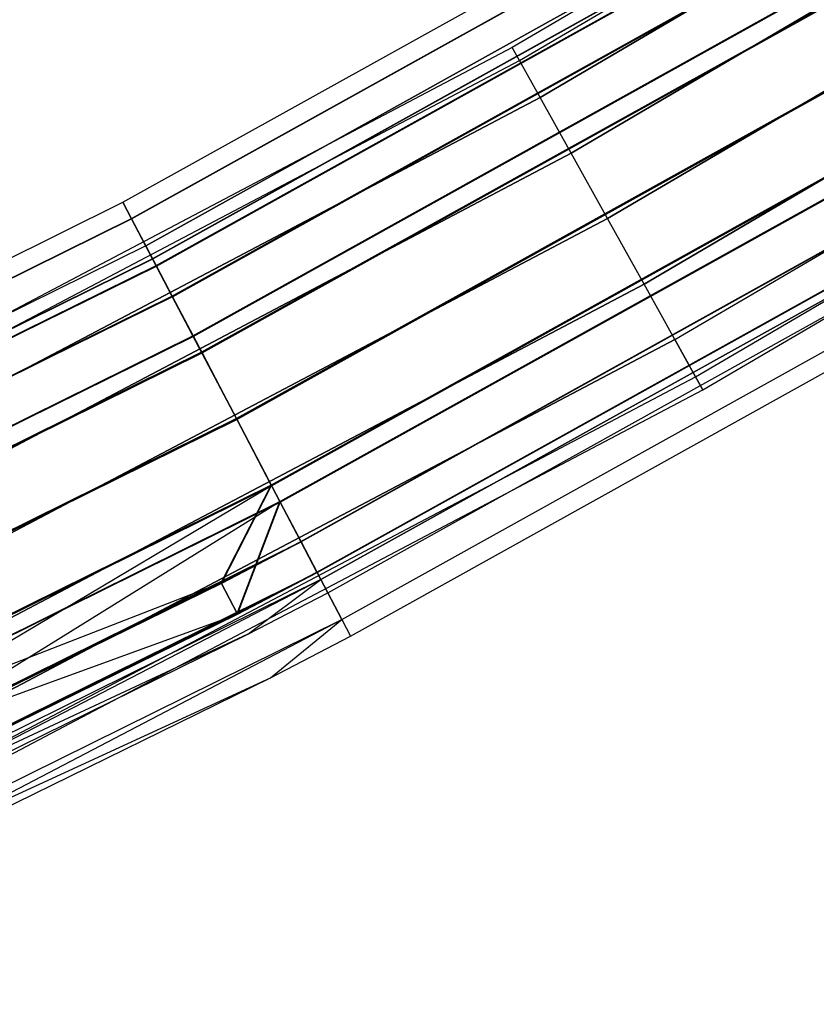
# Model space of a CAD drawing. Extents: x -176 to 176, y -176 to 176.
# Tile 156 of 208: x 78 to 86, y -159 to -149. Entities that reach past the tile are written whole.
import ezdxf

# ---------------------------------------------------------------- set-up
doc = ezdxf.new("R2010")
doc.units = 0
doc.header["$LTSCALE"] = 25.4
doc.layers.get('0').update_dxf_attribs({"linetype": 'CONTINUOUS'})

# ---------------------------------------------------------------- blocks, each defined once
blk = doc.blocks.new('BIURKOWA_B_STL')
at = {"color": 0}
for p, q in [((90.02, -145.387, 408), (83.209, -149.389, 408)), ((90.02, -145.387, 408), (83.209, -149.389, 408)), ((90.02, -145.387, 197), (83.209, -149.389, 197)), ((90.02, -145.387, 197), (83.209, -149.389, 197)), ((83.283, -149.522, 408.765), (90.1, -145.517, 408.765)), ((83.283, -149.522, 408.765), (90.1, -145.517, 408.765)), ((83.283, -149.522, 407.235), (90.1, -145.517, 407.235)), ((83.283, -149.522, 407.235), (90.1, -145.517, 407.235)), ((83.283, -149.522, 197.765), (90.1, -145.517, 197.765)), ((83.283, -149.522, 197.765), (90.1, -145.517, 197.765)), ((83.283, -149.522, 196.235), (90.1, -145.517, 196.235)), ((83.283, -149.522, 196.235), (90.1, -145.517, 196.235)), ((83.494, -149.901, 409.414), (90.328, -145.885, 409.414)), ((83.494, -149.901, 409.414), (90.328, -145.885, 409.414)), ((90.328, -145.885, 406.586), (83.494, -149.901, 406.586)), ((90.328, -145.885, 406.586), (83.494, -149.901, 406.586)), ((83.494, -149.901, 198.414), (90.328, -145.885, 198.414)), ((83.494, -149.901, 198.414), (90.328, -145.885, 198.414)), ((90.328, -145.885, 195.586), (83.494, -149.901, 195.586)), ((90.328, -145.885, 195.586), (83.494, -149.901, 195.586)), ((83.81, -150.468, 409.848), (90.67, -146.437, 409.848)), ((83.81, -150.468, 409.848), (90.67, -146.437, 409.848)), ((90.67, -146.437, 406.152), (83.81, -150.468, 406.152)), ((90.67, -146.437, 406.152), (83.81, -150.468, 406.152)), ((83.81, -150.468, 198.848), (90.67, -146.437, 198.848)), ((83.81, -150.468, 198.848), (90.67, -146.437, 198.848)), ((90.67, -146.437, 195.152), (83.81, -150.468, 195.152)), ((90.67, -146.437, 195.152), (83.81, -150.468, 195.152)), ((79.235, -150.97, 408), (86.437, -146.966, 408)), ((79.235, -150.97, 408), (86.437, -146.966, 408)), ((79.235, -150.97, 196.996), (86.437, -146.966, 196.996)), ((79.235, -150.97, 196.996), (86.437, -146.966, 196.996)), ((79.323, -151.137, 197.952), (86.532, -147.128, 197.952)), ((79.323, -151.137, 197.952), (86.532, -147.128, 197.952)), ((79.324, -151.139, 407.043), (86.533, -147.13, 407.043)), ((79.324, -151.139, 407.043), (86.533, -147.13, 407.043)), ((79.324, -151.139, 408.957), (86.533, -147.13, 408.957)), ((79.324, -151.139, 408.957), (86.533, -147.13, 408.957)), ((79.324, -151.14, 196.04), (86.534, -147.131, 196.04)), ((79.324, -151.14, 196.04), (86.534, -147.131, 196.04)), ((84.183, -151.137, 410), (91.073, -147.088, 410)), ((84.183, -151.137, 410), (91.073, -147.088, 410)), ((91.073, -147.088, 406), (84.183, -151.137, 406)), ((91.073, -147.088, 406), (84.183, -151.137, 406)), ((84.183, -151.137, 199), (91.073, -147.088, 199)), ((84.183, -151.137, 199), (91.073, -147.088, 199)), ((91.073, -147.088, 195), (84.183, -151.137, 195)), ((91.073, -147.088, 195), (84.183, -151.137, 195)), ((86.69, -147.397, 196.996), (79.468, -151.413, 196.996)), ((86.69, -147.397, 196.996), (79.468, -151.413, 196.996)), ((79.468, -151.413, 408), (86.69, -147.397, 408)), ((79.468, -151.413, 408), (86.69, -147.397, 408)), ((86.766, -147.526, 197.761), (79.538, -151.546, 197.761)), ((86.766, -147.526, 197.761), (79.538, -151.546, 197.761)), ((86.767, -147.528, 408.765), (79.538, -151.548, 408.765)), ((86.767, -147.528, 408.765), (79.538, -151.548, 408.765)), ((79.538, -151.548, 407.235), (86.767, -147.528, 407.235)), ((79.538, -151.548, 407.235), (86.767, -147.528, 407.235)), ((86.768, -147.529, 196.231), (79.539, -151.549, 196.231)), ((86.768, -147.529, 196.231), (79.539, -151.549, 196.231)), ((79.574, -151.615, 198.764), (86.806, -147.594, 198.764)), ((79.574, -151.615, 198.764), (86.806, -147.594, 198.764)), ((79.576, -151.619, 406.232), (86.808, -147.597, 406.232)), ((79.576, -151.619, 406.232), (86.808, -147.597, 406.232)), ((79.576, -151.619, 409.768), (86.808, -147.597, 409.768)), ((79.576, -151.619, 409.768), (86.808, -147.597, 409.768)), ((79.577, -151.621, 195.23), (86.809, -147.599, 195.23)), ((79.577, -151.621, 195.23), (86.809, -147.599, 195.23)), ((84.555, -151.805, 409.848), (91.476, -147.738, 409.848)), ((84.555, -151.805, 409.848), (91.476, -147.738, 409.848)), ((91.476, -147.738, 406.152), (84.555, -151.805, 406.152)), ((91.476, -147.738, 406.152), (84.555, -151.805, 406.152)), ((84.555, -151.805, 198.848), (91.476, -147.738, 198.848)), ((84.555, -151.805, 198.848), (91.476, -147.738, 198.848)), ((91.476, -147.738, 195.152), (84.555, -151.805, 195.152)), ((91.476, -147.738, 195.152), (84.555, -151.805, 195.152)), ((86.985, -147.898, 198.41), (79.738, -151.928, 198.41)), ((86.985, -147.898, 198.41), (79.738, -151.928, 198.41)), ((86.987, -147.902, 409.414), (79.74, -151.932, 409.414)), ((86.987, -147.902, 409.414), (79.74, -151.932, 409.414)), ((79.74, -151.932, 406.586), (86.987, -147.902, 406.586)), ((79.74, -151.932, 406.586), (86.987, -147.902, 406.586)), ((79.741, -151.934, 195.583), (86.988, -147.904, 195.583)), ((79.741, -151.934, 195.583), (86.988, -147.904, 195.583)), ((79.95, -152.332, 199.307), (87.216, -148.291, 199.307)), ((79.95, -152.332, 199.307), (87.216, -148.291, 199.307)), ((79.952, -152.337, 405.69), (87.219, -148.296, 405.69)), ((79.952, -152.337, 405.69), (87.219, -148.296, 405.69)), ((79.952, -152.337, 410.31), (87.219, -148.296, 410.31)), ((79.952, -152.337, 410.31), (87.219, -148.296, 410.31)), ((79.954, -152.339, 194.689), (87.22, -148.298, 194.689)), ((79.954, -152.339, 194.689), (87.22, -148.298, 194.689)), ((84.871, -152.372, 409.414), (91.817, -148.29, 409.414)), ((84.871, -152.372, 409.414), (91.817, -148.29, 409.414)), ((84.871, -152.372, 406.586), (91.817, -148.29, 406.586)), ((84.871, -152.372, 406.586), (91.817, -148.29, 406.586)), ((84.871, -152.372, 198.414), (91.817, -148.29, 198.414)), ((84.871, -152.372, 198.414), (91.817, -148.29, 198.414)), ((84.871, -152.372, 195.586), (91.817, -148.29, 195.586)), ((84.871, -152.372, 195.586), (91.817, -148.29, 195.586)), ((87.313, -148.456, 198.845), (80.039, -152.501, 198.845)), ((87.313, -148.456, 198.845), (80.039, -152.501, 198.845)), ((87.316, -148.461, 409.848), (80.041, -152.506, 409.848)), ((87.316, -148.461, 409.848), (80.041, -152.506, 409.848)), ((80.041, -152.506, 406.152), (87.316, -148.461, 406.152)), ((80.041, -152.506, 406.152), (87.316, -148.461, 406.152)), ((80.043, -152.508, 195.151), (87.317, -148.463, 195.151)), ((80.043, -152.508, 195.151), (87.317, -148.463, 195.151)), ((85.082, -152.751, 408.765), (92.045, -148.659, 408.765)), ((85.082, -152.751, 408.765), (92.045, -148.659, 408.765)), ((85.082, -152.751, 407.235), (92.045, -148.659, 407.235)), ((85.082, -152.751, 407.235), (92.045, -148.659, 407.235)), ((85.082, -152.751, 197.765), (92.045, -148.659, 197.765)), ((85.082, -152.751, 197.765), (92.045, -148.659, 197.765)), ((85.082, -152.751, 196.235), (92.045, -148.659, 196.235)), ((85.082, -152.751, 196.235), (92.045, -148.659, 196.235)), ((85.156, -152.884, 408), (92.126, -148.788, 408)), ((85.156, -152.884, 408), (92.126, -148.788, 408)), ((85.156, -152.884, 197), (92.126, -148.788, 197)), ((85.156, -152.884, 197), (92.126, -148.788, 197)), ((80.394, -153.178, 199.5), (87.701, -149.115, 199.5)), ((80.394, -153.178, 199.5), (87.701, -149.115, 199.5)), ((87.701, -149.115, 199), (80.394, -153.178, 199)), ((87.701, -149.115, 199), (80.394, -153.178, 199)), ((80.397, -153.184, 405.5), (87.704, -149.121, 405.5)), ((80.397, -153.184, 405.5), (87.704, -149.121, 405.5)), ((80.397, -153.184, 410.5), (87.704, -149.121, 410.5)), ((80.397, -153.184, 410.5), (87.704, -149.121, 410.5)), ((87.704, -149.121, 410), (80.397, -153.184, 410)), ((87.704, -149.121, 410), (80.397, -153.184, 410)), ((87.704, -149.121, 406), (80.397, -153.184, 406)), ((87.704, -149.121, 406), (80.397, -153.184, 406)), ((80.398, -153.186, 194.5), (87.705, -149.123, 194.5)), ((80.398, -153.186, 194.5), (87.705, -149.123, 194.5)), ((80.398, -153.186, 195), (87.705, -149.123, 195)), ((80.398, -153.186, 195), (87.705, -149.123, 195)), ((83.209, -149.389, 408), (76.221, -153.073, 408)), ((83.209, -149.389, 408), (76.221, -153.073, 408)), ((83.209, -149.389, 197), (76.221, -153.073, 197)), ((83.209, -149.389, 197), (76.221, -153.073, 197)), ((83.283, -149.522, 408.765), (83.209, -149.389, 408)), ((83.283, -149.522, 408.765), (83.209, -149.389, 408)), ((83.283, -149.522, 407.235), (83.209, -149.389, 408)), ((83.283, -149.522, 407.235), (83.209, -149.389, 408)), ((83.283, -149.522, 197.765), (83.209, -149.389, 197)), ((83.283, -149.522, 197.765), (83.209, -149.389, 197)), ((83.283, -149.522, 196.235), (83.209, -149.389, 197)), ((83.283, -149.522, 196.235), (83.209, -149.389, 197)), ((76.289, -153.209, 408.765), (83.283, -149.522, 408.765)), ((76.289, -153.209, 408.765), (83.283, -149.522, 408.765)), ((76.289, -153.209, 407.235), (83.283, -149.522, 407.235)), ((76.289, -153.209, 407.235), (83.283, -149.522, 407.235)), ((76.289, -153.209, 197.765), (83.283, -149.522, 197.765)), ((76.289, -153.209, 197.765), (83.283, -149.522, 197.765)), ((76.289, -153.209, 196.235), (83.283, -149.522, 196.235)), ((76.289, -153.209, 196.235), (83.283, -149.522, 196.235)), ((83.494, -149.901, 409.414), (83.283, -149.522, 408.765)), ((83.494, -149.901, 409.414), (83.283, -149.522, 408.765)), ((83.494, -149.901, 406.586), (83.283, -149.522, 407.235)), ((83.494, -149.901, 406.586), (83.283, -149.522, 407.235)), ((83.494, -149.901, 198.414), (83.283, -149.522, 197.765)), ((83.494, -149.901, 198.414), (83.283, -149.522, 197.765)), ((83.494, -149.901, 195.586), (83.283, -149.522, 196.235)), ((83.494, -149.901, 195.586), (83.283, -149.522, 196.235)), ((88.089, -149.775, 198.851), (80.75, -153.856, 198.851)), ((88.089, -149.775, 198.851), (80.75, -153.856, 198.851)), ((88.092, -149.78, 409.848), (80.753, -153.862, 409.848)), ((88.092, -149.78, 409.848), (80.753, -153.862, 409.848)), ((80.753, -153.862, 406.152), (88.092, -149.78, 406.152)), ((80.753, -153.862, 406.152), (88.092, -149.78, 406.152)), ((80.754, -153.863, 195.153), (88.093, -149.782, 195.153)), ((80.754, -153.863, 195.153), (88.093, -149.782, 195.153)), ((76.482, -153.597, 409.414), (83.494, -149.901, 409.414)), ((76.482, -153.597, 409.414), (83.494, -149.901, 409.414)), ((83.494, -149.901, 406.586), (76.482, -153.597, 406.586)), ((83.494, -149.901, 406.586), (76.482, -153.597, 406.586)), ((76.482, -153.597, 198.414), (83.494, -149.901, 198.414)), ((76.482, -153.597, 198.414), (83.494, -149.901, 198.414)), ((83.494, -149.901, 195.586), (76.482, -153.597, 195.586)), ((83.494, -149.901, 195.586), (76.482, -153.597, 195.586)), ((80.839, -154.025, 199.312), (88.186, -149.94, 199.312)), ((80.839, -154.025, 199.312), (88.186, -149.94, 199.312)), ((80.842, -154.031, 405.69), (88.189, -149.945, 405.69)), ((80.842, -154.031, 405.69), (88.189, -149.945, 405.69)), ((80.842, -154.031, 410.31), (88.189, -149.945, 410.31)), ((80.842, -154.031, 410.31), (88.189, -149.945, 410.31)), ((80.842, -154.032, 194.691), (88.19, -149.947, 194.691)), ((80.842, -154.032, 194.691), (88.19, -149.947, 194.691)), ((83.81, -150.468, 409.848), (83.494, -149.901, 409.414)), ((83.81, -150.468, 409.848), (83.494, -149.901, 409.414)), ((83.81, -150.468, 406.152), (83.494, -149.901, 406.586)), ((83.81, -150.468, 406.152), (83.494, -149.901, 406.586)), ((83.81, -150.468, 198.848), (83.494, -149.901, 198.414)), ((83.81, -150.468, 198.848), (83.494, -149.901, 198.414)), ((83.81, -150.468, 195.152), (83.494, -149.901, 195.586)), ((83.81, -150.468, 195.152), (83.494, -149.901, 195.586)), ((81.052, -154.431, 198.42), (88.418, -150.335, 198.42)), ((81.052, -154.431, 198.42), (88.418, -150.335, 198.42)), ((88.421, -150.34, 406.586), (81.054, -154.436, 406.586)), ((88.421, -150.34, 409.414), (81.054, -154.436, 409.414)), ((88.421, -150.34, 409.414), (81.054, -154.436, 409.414)), ((88.421, -150.34, 406.586), (81.054, -154.436, 406.586)), ((88.421, -150.34, 195.587), (81.055, -154.437, 195.587)), ((88.421, -150.34, 195.587), (81.055, -154.437, 195.587)), ((76.772, -154.178, 409.848), (83.81, -150.468, 409.848)), ((76.772, -154.178, 409.848), (83.81, -150.468, 409.848)), ((83.81, -150.468, 406.152), (76.772, -154.178, 406.152)), ((83.81, -150.468, 406.152), (76.772, -154.178, 406.152)), ((76.772, -154.178, 198.848), (83.81, -150.468, 198.848)), ((76.772, -154.178, 198.848), (83.81, -150.468, 198.848)), ((83.81, -150.468, 195.152), (76.772, -154.178, 195.152)), ((83.81, -150.468, 195.152), (76.772, -154.178, 195.152)), ((84.183, -151.137, 410), (83.81, -150.468, 409.848)), ((84.183, -151.137, 410), (83.81, -150.468, 409.848)), ((84.183, -151.137, 406), (83.81, -150.468, 406.152)), ((84.183, -151.137, 406), (83.81, -150.468, 406.152)), ((84.183, -151.137, 199), (83.81, -150.468, 198.848)), ((84.183, -151.137, 199), (83.81, -150.468, 198.848)), ((84.183, -151.137, 195), (83.81, -150.468, 195.152)), ((84.183, -151.137, 195), (83.81, -150.468, 195.152)), ((81.216, -154.744, 198.773), (88.597, -150.64, 198.773)), ((81.216, -154.744, 198.773), (88.597, -150.64, 198.773)), ((81.219, -154.749, 406.232), (88.6, -150.645, 406.232)), ((81.219, -154.749, 406.232), (88.6, -150.645, 406.232)), ((81.219, -154.749, 409.768), (88.6, -150.645, 409.768)), ((81.219, -154.749, 409.768), (88.6, -150.645, 409.768)), ((81.219, -154.75, 195.233), (88.601, -150.645, 195.233)), ((81.219, -154.75, 195.233), (88.601, -150.645, 195.233)), ((88.641, -150.713, 408.765), (81.256, -154.82, 408.765)), ((88.641, -150.713, 408.765), (81.256, -154.82, 408.765)), ((81.256, -154.82, 196.235), (88.641, -150.714, 196.235)), ((81.256, -154.82, 196.235), (88.641, -150.714, 196.235)), ((81.327, -154.955, 197), (88.718, -150.845, 197)), ((81.327, -154.955, 197), (88.718, -150.845, 197)), ((81.327, -154.955, 408), (88.718, -150.845, 408)), ((81.327, -154.955, 408), (88.718, -150.845, 408)), ((71.849, -154.622, 408), (79.235, -150.97, 408)), ((71.849, -154.622, 408), (79.235, -150.97, 408)), ((71.849, -154.622, 196.996), (79.235, -150.97, 196.996)), ((71.849, -154.622, 196.996), (79.235, -150.97, 196.996)), ((79.235, -150.97, 408), (79.324, -151.139, 407.043)), ((79.324, -151.139, 408.957), (79.235, -150.97, 408)), ((79.235, -150.97, 408), (79.324, -151.139, 407.043)), ((79.324, -151.139, 408.957), (79.235, -150.97, 408)), ((79.235, -150.97, 196.996), (79.324, -151.14, 196.04)), ((79.323, -151.137, 197.952), (79.235, -150.97, 196.996)), ((79.235, -150.97, 196.996), (79.324, -151.14, 196.04)), ((79.323, -151.137, 197.952), (79.235, -150.97, 196.996)), ((71.928, -154.793, 197.952), (79.323, -151.137, 197.952)), ((71.928, -154.793, 197.952), (79.323, -151.137, 197.952)), ((71.929, -154.795, 407.043), (79.324, -151.139, 407.043)), ((71.929, -154.795, 407.043), (79.324, -151.139, 407.043)), ((71.929, -154.795, 408.957), (79.324, -151.139, 408.957)), ((71.929, -154.795, 408.957), (79.324, -151.139, 408.957)), ((71.93, -154.796, 196.04), (79.324, -151.14, 196.04)), ((71.93, -154.796, 196.04), (79.324, -151.14, 196.04)), ((77.113, -154.863, 410), (84.183, -151.137, 410)), ((77.113, -154.863, 410), (84.183, -151.137, 410)), ((84.183, -151.137, 406), (77.113, -154.863, 406)), ((84.183, -151.137, 406), (77.113, -154.863, 406)), ((77.113, -154.863, 199), (84.183, -151.137, 199)), ((77.113, -154.863, 199), (84.183, -151.137, 199)), ((84.183, -151.137, 195), (77.113, -154.863, 195)), ((84.183, -151.137, 195), (77.113, -154.863, 195)), ((79.574, -151.615, 198.764), (79.323, -151.137, 197.952)), ((79.574, -151.615, 198.764), (79.323, -151.137, 197.952)), ((79.324, -151.139, 407.043), (79.576, -151.619, 406.232)), ((79.576, -151.619, 409.768), (79.324, -151.139, 408.957)), ((79.324, -151.139, 407.043), (79.576, -151.619, 406.232)), ((79.576, -151.619, 409.768), (79.324, -151.139, 408.957)), ((79.324, -151.14, 196.04), (79.577, -151.621, 195.23)), ((79.324, -151.14, 196.04), (79.577, -151.621, 195.23)), ((81.47, -155.229, 408.957), (88.875, -151.112, 408.957)), ((81.47, -155.229, 408.957), (88.875, -151.112, 408.957)), ((81.471, -155.229, 196.044), (88.875, -151.112, 196.044)), ((81.471, -155.229, 196.044), (88.875, -151.112, 196.044)), ((84.555, -151.805, 409.848), (84.183, -151.137, 410)), ((84.555, -151.805, 409.848), (84.183, -151.137, 410)), ((84.555, -151.805, 406.152), (84.183, -151.137, 406)), ((84.555, -151.805, 406.152), (84.183, -151.137, 406)), ((84.555, -151.805, 198.848), (84.183, -151.137, 199)), ((84.555, -151.805, 198.848), (84.183, -151.137, 199)), ((84.555, -151.805, 195.152), (84.183, -151.137, 195)), ((84.555, -151.805, 195.152), (84.183, -151.137, 195)), ((81.559, -155.398, 408), (88.971, -151.276, 408)), ((81.559, -155.398, 408), (88.971, -151.276, 408)), ((81.559, -155.398, 197), (88.971, -151.276, 197)), ((81.559, -155.398, 197), (88.971, -151.276, 197)), ((79.468, -151.413, 196.996), (72.06, -155.076, 196.996)), ((79.468, -151.413, 196.996), (72.06, -155.076, 196.996)), ((79.468, -151.413, 408), (72.06, -155.076, 408)), ((79.468, -151.413, 408), (72.06, -155.076, 408)), ((79.468, -151.413, 196.996), (79.539, -151.549, 196.231)), ((79.538, -151.546, 197.761), (79.468, -151.413, 196.996)), ((79.468, -151.413, 196.996), (79.539, -151.549, 196.231)), ((79.538, -151.546, 197.761), (79.468, -151.413, 196.996)), ((79.538, -151.548, 408.765), (79.468, -151.413, 408)), ((79.468, -151.413, 408), (79.538, -151.548, 407.235)), ((79.538, -151.548, 408.765), (79.468, -151.413, 408)), ((79.468, -151.413, 408), (79.538, -151.548, 407.235)), ((79.538, -151.546, 197.761), (72.123, -155.212, 197.761)), ((79.538, -151.546, 197.761), (72.123, -155.212, 197.761)), ((72.124, -155.214, 407.235), (79.538, -151.548, 407.235)), ((79.538, -151.548, 408.765), (72.124, -155.214, 408.765)), ((79.538, -151.548, 408.765), (72.124, -155.214, 408.765)), ((72.124, -155.214, 407.235), (79.538, -151.548, 407.235)), ((79.539, -151.549, 196.231), (72.124, -155.215, 196.231)), ((79.539, -151.549, 196.231), (72.124, -155.215, 196.231)), ((79.738, -151.928, 198.41), (79.538, -151.546, 197.761)), ((79.738, -151.928, 198.41), (79.538, -151.546, 197.761)), ((79.74, -151.932, 409.414), (79.538, -151.548, 408.765)), ((79.74, -151.932, 409.414), (79.538, -151.548, 408.765)), ((79.538, -151.548, 407.235), (79.74, -151.932, 406.586)), ((79.538, -151.548, 407.235), (79.74, -151.932, 406.586)), ((79.539, -151.549, 196.231), (79.741, -151.934, 195.583)), ((79.539, -151.549, 196.231), (79.741, -151.934, 195.583)), ((72.156, -155.283, 198.764), (79.574, -151.615, 198.764)), ((72.156, -155.283, 198.764), (79.574, -151.615, 198.764)), ((72.157, -155.286, 406.232), (79.576, -151.619, 406.232)), ((72.157, -155.286, 406.232), (79.576, -151.619, 406.232)), ((72.157, -155.286, 409.768), (79.576, -151.619, 409.768)), ((72.157, -155.286, 409.768), (79.576, -151.619, 409.768)), ((72.158, -155.288, 195.23), (79.577, -151.621, 195.23)), ((72.158, -155.288, 195.23), (79.577, -151.621, 195.23)), ((79.95, -152.332, 199.307), (79.574, -151.615, 198.764)), ((79.95, -152.332, 199.307), (79.574, -151.615, 198.764)), ((79.576, -151.619, 406.232), (79.952, -152.337, 405.69)), ((79.952, -152.337, 410.31), (79.576, -151.619, 409.768)), ((79.576, -151.619, 406.232), (79.952, -152.337, 405.69)), ((79.952, -152.337, 410.31), (79.576, -151.619, 409.768)), ((79.577, -151.621, 195.23), (79.954, -152.339, 194.689)), ((79.577, -151.621, 195.23), (79.954, -152.339, 194.689)), ((77.454, -155.548, 409.848), (84.555, -151.805, 409.848)), ((77.454, -155.548, 409.848), (84.555, -151.805, 409.848)), ((84.555, -151.805, 406.152), (77.454, -155.548, 406.152)), ((84.555, -151.805, 406.152), (77.454, -155.548, 406.152)), ((77.454, -155.548, 198.848), (84.555, -151.805, 198.848)), ((77.454, -155.548, 198.848), (84.555, -151.805, 198.848)), ((84.555, -151.805, 195.152), (77.454, -155.548, 195.152)), ((84.555, -151.805, 195.152), (77.454, -155.548, 195.152)), ((84.871, -152.372, 409.414), (84.555, -151.805, 409.848)), ((84.871, -152.372, 409.414), (84.555, -151.805, 409.848)), ((84.871, -152.372, 406.586), (84.555, -151.805, 406.152)), ((84.871, -152.372, 406.586), (84.555, -151.805, 406.152)), ((84.871, -152.372, 198.414), (84.555, -151.805, 198.848)), ((84.871, -152.372, 198.414), (84.555, -151.805, 198.848)), ((84.871, -152.372, 195.586), (84.555, -151.805, 195.152)), ((84.871, -152.372, 195.586), (84.555, -151.805, 195.152)), ((79.738, -151.928, 198.41), (72.305, -155.603, 198.41)), ((79.738, -151.928, 198.41), (72.305, -155.603, 198.41)), ((79.74, -151.932, 409.414), (72.306, -155.607, 409.414)), ((79.74, -151.932, 409.414), (72.306, -155.607, 409.414)), ((72.306, -155.607, 406.586), (79.74, -151.932, 406.586)), ((72.306, -155.607, 406.586), (79.74, -151.932, 406.586)), ((79.741, -151.934, 195.583), (72.307, -155.609, 195.583)), ((79.741, -151.934, 195.583), (72.307, -155.609, 195.583)), ((80.039, -152.501, 198.845), (79.738, -151.928, 198.41)), ((80.039, -152.501, 198.845), (79.738, -151.928, 198.41)), ((80.041, -152.506, 409.848), (79.74, -151.932, 409.414)), ((80.041, -152.506, 409.848), (79.74, -151.932, 409.414)), ((79.74, -151.932, 406.586), (80.041, -152.506, 406.152)), ((79.74, -151.932, 406.586), (80.041, -152.506, 406.152)), ((79.741, -151.934, 195.583), (80.043, -152.508, 195.151)), ((79.741, -151.934, 195.583), (80.043, -152.508, 195.151)), ((72.497, -156.016, 199.307), (79.95, -152.332, 199.307)), ((72.497, -156.016, 199.307), (79.95, -152.332, 199.307)), ((72.499, -156.022, 405.69), (79.952, -152.337, 405.69)), ((72.499, -156.022, 405.69), (79.952, -152.337, 405.69)), ((72.499, -156.022, 410.31), (79.952, -152.337, 410.31)), ((72.499, -156.022, 410.31), (79.952, -152.337, 410.31)), ((72.5, -156.024, 194.689), (79.954, -152.339, 194.689)), ((72.5, -156.024, 194.689), (79.954, -152.339, 194.689)), ((80.394, -153.178, 199.5), (79.95, -152.332, 199.307)), ((80.394, -153.178, 199.5), (79.95, -152.332, 199.307)), ((79.952, -152.337, 405.69), (80.397, -153.184, 405.5)), ((80.397, -153.184, 410.5), (79.952, -152.337, 410.31)), ((79.952, -152.337, 405.69), (80.397, -153.184, 405.5)), ((80.397, -153.184, 410.5), (79.952, -152.337, 410.31)), ((79.954, -152.339, 194.689), (80.398, -153.186, 194.5)), ((79.954, -152.339, 194.689), (80.398, -153.186, 194.5)), ((77.743, -156.129, 409.414), (84.871, -152.372, 409.414)), ((77.743, -156.129, 409.414), (84.871, -152.372, 409.414)), ((84.871, -152.372, 406.586), (77.743, -156.129, 406.586)), ((84.871, -152.372, 406.586), (77.743, -156.129, 406.586)), ((77.743, -156.129, 198.414), (84.871, -152.372, 198.414)), ((77.743, -156.129, 198.414), (84.871, -152.372, 198.414)), ((84.871, -152.372, 195.586), (77.743, -156.129, 195.586)), ((84.871, -152.372, 195.586), (77.743, -156.129, 195.586)), ((85.082, -152.751, 408.765), (84.871, -152.372, 409.414)), ((85.082, -152.751, 408.765), (84.871, -152.372, 409.414)), ((84.871, -152.372, 406.586), (85.082, -152.751, 407.235)), ((84.871, -152.372, 406.586), (85.082, -152.751, 407.235)), ((85.082, -152.751, 197.765), (84.871, -152.372, 198.414)), ((85.082, -152.751, 197.765), (84.871, -152.372, 198.414)), ((84.871, -152.372, 195.586), (85.082, -152.751, 196.235)), ((84.871, -152.372, 195.586), (85.082, -152.751, 196.235)), ((80.039, -152.501, 198.845), (72.577, -156.19, 198.845)), ((80.039, -152.501, 198.845), (72.577, -156.19, 198.845)), ((80.041, -152.506, 409.848), (72.58, -156.195, 409.848)), ((80.041, -152.506, 409.848), (72.58, -156.195, 409.848)), ((72.58, -156.195, 406.152), (80.041, -152.506, 406.152)), ((72.58, -156.195, 406.152), (80.041, -152.506, 406.152)), ((72.581, -156.198, 195.151), (80.043, -152.508, 195.151)), ((72.581, -156.198, 195.151), (80.043, -152.508, 195.151)), ((80.394, -153.178, 199), (80.039, -152.501, 198.845)), ((80.394, -153.178, 199), (80.039, -152.501, 198.845)), ((80.397, -153.184, 410), (80.041, -152.506, 409.848)), ((80.397, -153.184, 410), (80.041, -152.506, 409.848)), ((80.041, -152.506, 406.152), (80.397, -153.184, 406)), ((80.041, -152.506, 406.152), (80.397, -153.184, 406)), ((80.043, -152.508, 195.151), (80.398, -153.186, 195)), ((80.043, -152.508, 195.151), (80.398, -153.186, 195)), ((77.936, -156.517, 408.765), (85.082, -152.751, 408.765)), ((77.936, -156.517, 408.765), (85.082, -152.751, 408.765)), ((77.936, -156.517, 407.235), (85.082, -152.751, 407.235)), ((77.936, -156.517, 407.235), (85.082, -152.751, 407.235)), ((77.936, -156.517, 197.765), (85.082, -152.751, 197.765)), ((77.936, -156.517, 197.765), (85.082, -152.751, 197.765)), ((77.936, -156.517, 196.235), (85.082, -152.751, 196.235)), ((77.936, -156.517, 196.235), (85.082, -152.751, 196.235)), ((85.156, -152.884, 408), (85.082, -152.751, 408.765)), ((85.156, -152.884, 408), (85.082, -152.751, 408.765)), ((85.082, -152.751, 407.235), (85.156, -152.884, 408)), ((85.082, -152.751, 407.235), (85.156, -152.884, 408)), ((85.156, -152.884, 197), (85.082, -152.751, 197.765)), ((85.156, -152.884, 197), (85.082, -152.751, 197.765)), ((85.082, -152.751, 196.235), (85.156, -152.884, 197)), ((85.082, -152.751, 196.235), (85.156, -152.884, 197)), ((78.004, -156.654, 408), (85.156, -152.884, 408)), ((78.004, -156.654, 408), (85.156, -152.884, 408)), ((78.004, -156.654, 197), (85.156, -152.884, 197)), ((78.004, -156.654, 197), (85.156, -152.884, 197)), ((72.9, -156.883, 199.5), (80.394, -153.178, 199.5)), ((72.9, -156.883, 199.5), (80.394, -153.178, 199.5)), ((80.394, -153.178, 199), (72.9, -156.883, 199)), ((80.394, -153.178, 199), (72.9, -156.883, 199)), ((72.902, -156.889, 405.5), (80.397, -153.184, 405.5)), ((72.902, -156.889, 405.5), (80.397, -153.184, 405.5)), ((72.902, -156.889, 410.5), (80.397, -153.184, 410.5)), ((72.902, -156.889, 410.5), (80.397, -153.184, 410.5)), ((80.397, -153.184, 410), (72.902, -156.889, 410)), ((80.397, -153.184, 410), (72.902, -156.889, 410)), ((72.902, -156.889, 406), (80.397, -153.184, 406)), ((72.902, -156.889, 406), (80.397, -153.184, 406)), ((72.903, -156.891, 194.5), (80.398, -153.186, 194.5)), ((72.903, -156.891, 194.5), (80.398, -153.186, 194.5)), ((72.903, -156.891, 195), (80.398, -153.186, 195)), ((72.903, -156.891, 195), (80.398, -153.186, 195)), ((80.839, -154.025, 199.312), (80.394, -153.178, 199.5)), ((80.839, -154.025, 199.312), (80.394, -153.178, 199.5)), ((80.75, -153.856, 198.851), (80.394, -153.178, 199)), ((80.75, -153.856, 198.851), (80.394, -153.178, 199)), ((80.397, -153.184, 405.5), (80.842, -154.031, 405.69)), ((80.842, -154.031, 410.31), (80.397, -153.184, 410.5)), ((80.397, -153.184, 405.5), (80.842, -154.031, 405.69)), ((80.842, -154.031, 410.31), (80.397, -153.184, 410.5)), ((80.753, -153.862, 409.848), (80.397, -153.184, 410)), ((80.753, -153.862, 409.848), (80.397, -153.184, 410)), ((80.753, -153.862, 406.152), (80.397, -153.184, 406)), ((80.753, -153.862, 406.152), (80.397, -153.184, 406)), ((80.398, -153.186, 194.5), (80.842, -154.032, 194.691)), ((80.398, -153.186, 194.5), (80.842, -154.032, 194.691)), ((80.398, -153.186, 195), (80.754, -153.863, 195.153)), ((80.398, -153.186, 195), (80.754, -153.863, 195.153)), ((80.75, -153.856, 198.851), (73.222, -157.577, 198.851)), ((80.75, -153.856, 198.851), (73.222, -157.577, 198.851)), ((80.753, -153.862, 409.848), (73.225, -157.583, 409.848)), ((80.753, -153.862, 409.848), (73.225, -157.583, 409.848)), ((80.753, -153.862, 406.152), (73.225, -157.583, 406.152)), ((80.753, -153.862, 406.152), (73.225, -157.583, 406.152)), ((73.226, -157.585, 195.153), (80.754, -153.863, 195.153)), ((73.226, -157.585, 195.153), (80.754, -153.863, 195.153)), ((73.498, -158.172, 406.586), (80.753, -153.862, 406.152)), ((73.498, -158.172, 406.586), (80.753, -153.862, 406.152)), ((80.239, -154.855, 198.42), (80.75, -153.856, 198.851)), ((80.239, -154.855, 198.42), (80.75, -153.856, 198.851)), ((80.242, -154.86, 406.586), (80.753, -153.862, 406.152)), ((80.242, -154.86, 406.586), (80.753, -153.862, 406.152)), ((80.75, -153.856, 198.851), (81.052, -154.431, 198.42)), ((80.75, -153.856, 198.851), (81.052, -154.431, 198.42)), ((81.054, -154.436, 409.414), (80.753, -153.862, 409.848)), ((81.054, -154.436, 409.414), (80.753, -153.862, 409.848)), ((81.054, -154.436, 406.586), (80.753, -153.862, 406.152)), ((81.054, -154.436, 406.586), (80.753, -153.862, 406.152)), ((80.754, -153.863, 195.153), (81.055, -154.437, 195.587)), ((80.754, -153.863, 195.153), (81.055, -154.437, 195.587)), ((73.303, -157.751, 199.312), (80.839, -154.025, 199.312)), ((73.303, -157.751, 199.312), (80.839, -154.025, 199.312)), ((73.306, -157.757, 405.69), (80.842, -154.031, 405.69)), ((73.306, -157.757, 405.69), (80.842, -154.031, 405.69)), ((73.306, -157.757, 410.31), (80.842, -154.031, 410.31)), ((73.306, -157.757, 410.31), (80.842, -154.031, 410.31)), ((73.306, -157.758, 194.691), (80.842, -154.032, 194.691)), ((73.306, -157.758, 194.691), (80.842, -154.032, 194.691)), ((73.645, -158.487, 198.773), (80.839, -154.025, 199.312)), ((73.645, -158.487, 198.773), (80.839, -154.025, 199.312)), ((80.402, -155.169, 198.773), (80.839, -154.025, 199.312)), ((80.402, -155.169, 198.773), (80.839, -154.025, 199.312)), ((80.405, -155.174, 406.232), (80.842, -154.031, 405.69)), ((80.405, -155.174, 406.232), (80.842, -154.031, 405.69)), ((80.839, -154.025, 199.312), (81.216, -154.744, 198.773)), ((80.839, -154.025, 199.312), (81.216, -154.744, 198.773)), ((80.842, -154.031, 405.69), (81.219, -154.749, 406.232)), ((81.219, -154.749, 409.768), (80.842, -154.031, 410.31)), ((80.842, -154.031, 405.69), (81.219, -154.749, 406.232)), ((81.219, -154.749, 409.768), (80.842, -154.031, 410.31)), ((80.842, -154.032, 194.691), (81.219, -154.75, 195.233)), ((80.842, -154.032, 194.691), (81.219, -154.75, 195.233)), ((81.054, -154.436, 409.414), (73.498, -158.172, 409.414)), ((81.054, -154.436, 409.414), (73.498, -158.172, 409.414)), ((73.499, -158.173, 195.587), (81.055, -154.437, 195.587)), ((73.499, -158.173, 195.587), (81.055, -154.437, 195.587)), ((80.239, -154.855, 198.42), (81.052, -154.431, 198.42)), ((80.239, -154.855, 198.42), (81.052, -154.431, 198.42)), ((81.054, -154.436, 406.586), (80.242, -154.86, 406.586)), ((81.054, -154.436, 406.586), (80.242, -154.86, 406.586)), ((81.216, -154.744, 198.773), (81.052, -154.431, 198.42)), ((81.216, -154.744, 198.773), (81.052, -154.431, 198.42)), ((81.054, -154.436, 406.586), (81.219, -154.749, 406.232)), ((81.054, -154.436, 406.586), (81.219, -154.749, 406.232)), ((81.256, -154.82, 408.765), (81.054, -154.436, 409.414)), ((81.256, -154.82, 408.765), (81.054, -154.436, 409.414)), ((81.256, -154.82, 196.235), (81.055, -154.437, 195.587)), ((81.256, -154.82, 196.235), (81.055, -154.437, 195.587)), ((73.647, -158.492, 409.768), (81.219, -154.749, 409.768)), ((73.647, -158.492, 409.768), (81.219, -154.749, 409.768)), ((73.648, -158.493, 195.233), (81.219, -154.75, 195.233)), ((73.648, -158.493, 195.233), (81.219, -154.75, 195.233)), ((80.402, -155.169, 198.773), (81.216, -154.744, 198.773)), ((80.402, -155.169, 198.773), (81.216, -154.744, 198.773)), ((80.405, -155.174, 406.232), (81.219, -154.749, 406.232)), ((80.405, -155.174, 406.232), (81.219, -154.749, 406.232)), ((81.47, -155.229, 408.957), (81.219, -154.749, 409.768)), ((81.47, -155.229, 408.957), (81.219, -154.749, 409.768)), ((81.219, -154.75, 195.233), (81.471, -155.229, 196.044)), ((81.219, -154.75, 195.233), (81.471, -155.229, 196.044)), ((80.239, -154.855, 198.42), (73.222, -157.577, 198.851)), ((80.239, -154.855, 198.42), (73.222, -157.577, 198.851)), ((73.496, -158.167, 198.42), (80.239, -154.855, 198.42)), ((73.496, -158.167, 198.42), (80.239, -154.855, 198.42)), ((80.242, -154.86, 406.586), (73.498, -158.172, 406.586)), ((80.242, -154.86, 406.586), (73.498, -158.172, 406.586)), ((81.256, -154.82, 196.235), (73.681, -158.565, 196.235)), ((81.256, -154.82, 196.235), (73.681, -158.565, 196.235)), ((81.256, -154.82, 408.765), (73.681, -158.565, 408.765)), ((81.256, -154.82, 408.765), (73.681, -158.565, 408.765)), ((73.745, -158.703, 197), (81.256, -154.82, 196.235)), ((73.745, -158.703, 197), (81.256, -154.82, 196.235)), ((80.402, -155.169, 198.773), (80.239, -154.855, 198.42)), ((80.402, -155.169, 198.773), (80.239, -154.855, 198.42)), ((80.242, -154.86, 406.586), (80.405, -155.174, 406.232)), ((80.242, -154.86, 406.586), (80.405, -155.174, 406.232)), ((80.511, -155.38, 197), (81.256, -154.82, 196.235)), ((80.511, -155.38, 197), (81.256, -154.82, 196.235)), ((80.511, -155.38, 408), (81.256, -154.82, 408.765)), ((80.511, -155.38, 408), (81.256, -154.82, 408.765)), ((81.327, -154.955, 197), (81.256, -154.82, 196.235)), ((81.327, -154.955, 197), (81.256, -154.82, 196.235)), ((81.256, -154.82, 408.765), (81.327, -154.955, 408)), ((81.256, -154.82, 408.765), (81.327, -154.955, 408)), ((80.511, -155.38, 197), (81.327, -154.955, 197)), ((80.511, -155.38, 197), (81.327, -154.955, 197)), ((80.511, -155.38, 408), (81.327, -154.955, 408)), ((80.511, -155.38, 408), (81.327, -154.955, 408)), ((81.327, -154.955, 197), (81.327, -154.955, 408)), ((81.327, -154.955, 197), (81.327, -154.955, 408)), ((73.306, -157.757, 405.69), (80.405, -155.174, 406.232)), ((73.306, -157.757, 405.69), (80.405, -155.174, 406.232)), ((73.645, -158.487, 198.773), (80.402, -155.169, 198.773)), ((73.645, -158.487, 198.773), (80.402, -155.169, 198.773)), ((73.647, -158.492, 406.232), (80.405, -155.174, 406.232)), ((73.647, -158.492, 406.232), (80.405, -155.174, 406.232)), ((73.876, -158.984, 408.957), (81.47, -155.229, 408.957)), ((73.876, -158.984, 408.957), (81.47, -155.229, 408.957)), ((73.876, -158.984, 196.044), (81.471, -155.229, 196.044)), ((73.876, -158.984, 196.044), (81.471, -155.229, 196.044)), ((73.956, -159.156, 408), (81.47, -155.229, 408.957)), ((73.956, -159.156, 408), (81.47, -155.229, 408.957)), ((80.741, -155.824, 408), (81.47, -155.229, 408.957)), ((80.741, -155.824, 408), (81.47, -155.229, 408.957)), ((80.741, -155.824, 197), (81.471, -155.229, 196.044)), ((80.741, -155.824, 197), (81.471, -155.229, 196.044)), ((81.47, -155.229, 408.957), (81.559, -155.398, 408)), ((81.47, -155.229, 408.957), (81.559, -155.398, 408)), ((81.471, -155.229, 196.044), (81.559, -155.398, 197)), ((81.471, -155.229, 196.044), (81.559, -155.398, 197)), ((80.511, -155.38, 408), (73.681, -158.565, 408.765)), ((80.511, -155.38, 408), (73.681, -158.565, 408.765)), ((73.745, -158.703, 197), (80.511, -155.38, 197)), ((73.745, -158.703, 197), (80.511, -155.38, 197)), ((73.745, -158.703, 408), (80.511, -155.38, 408)), ((73.745, -158.703, 408), (80.511, -155.38, 408)), ((80.511, -155.38, 197), (80.511, -155.38, 408)), ((80.511, -155.38, 197), (80.511, -155.38, 408)), ((80.741, -155.824, 408), (81.559, -155.398, 408)), ((80.741, -155.824, 408), (81.559, -155.398, 408)), ((80.741, -155.824, 197), (81.559, -155.398, 197)), ((80.741, -155.824, 197), (81.559, -155.398, 197)), ((81.559, -155.398, 408), (81.559, -155.398, 197)), ((81.559, -155.398, 408), (81.559, -155.398, 197)), ((73.876, -158.984, 196.044), (80.741, -155.824, 197)), ((73.876, -158.984, 196.044), (80.741, -155.824, 197)), ((73.956, -159.156, 408), (80.741, -155.824, 408)), ((73.956, -159.156, 408), (80.741, -155.824, 408)), ((73.956, -159.156, 197), (80.741, -155.824, 197)), ((73.956, -159.156, 197), (80.741, -155.824, 197)), ((80.741, -155.824, 408), (80.741, -155.824, 197)), ((80.741, -155.824, 408), (80.741, -155.824, 197))]:
    blk.add_line(p, q, dxfattribs=at)

msp = doc.modelspace()

# ---------------------------------------------------------------- block references
at = {"color": 253}
msp.add_blockref('BIURKOWA_B_STL', (0, 0), dxfattribs=at)

doc.saveas('drawing.dxf')
